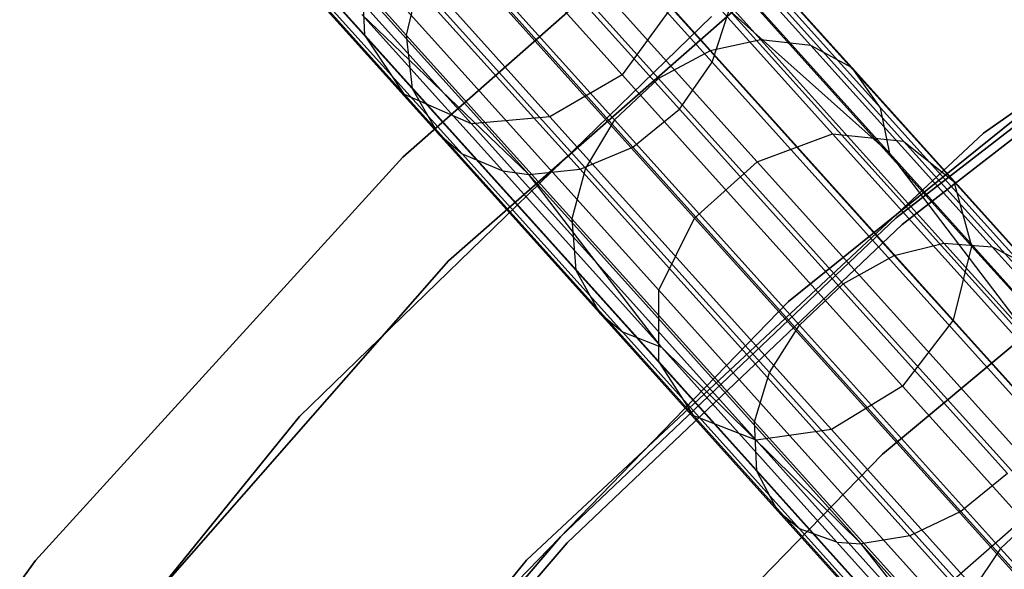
# Model space of a CAD drawing. Extents: x 0.3 to 7.1, y -3.38 to 3.38.
# Tile 149 of 256: x 1.51 to 2.07, y 1.77 to 2.08. Entities that reach past the tile are written whole.
import ezdxf

# ---------------------------------------------------------------- set-up
doc = ezdxf.new("R2010")
doc.units = 0
doc.header["$LTSCALE"] = 2.54
doc.layers.get('0').update_dxf_attribs({"linetype": 'CONTINUOUS'})

# ---------------------------------------------------------------- blocks, each defined once
blk = doc.blocks.new('SINGLES_B_BB_STL')
at = {"color": 0}
for p, q in [((1.57102, 2.22062, 15.74599), (1.70433, 2.07257, 15.37654)), ((1.57102, 2.22062, 15.74599), (1.70433, 2.07257, 15.37654)), ((1.70433, 2.07257, 12.88473), (1.57102, 2.22062, 12.51528)), ((1.70433, 2.07257, 12.88473), (1.57102, 2.22062, 12.51528)), ((1.90146, 2.05728, 40.62175), (1.75428, 2.22073, 40.24247)), ((1.90146, 2.05728, 40.62175), (1.75428, 2.22073, 40.24247)), ((2.34538, 2.22149, 1.7), (2.05547, 2.01685, 1.7)), ((2.05547, 2.01685, 12.7), (2.34538, 2.22149, 12.7)), ((2.05547, 2.01685, 12.7), (2.34538, 2.22149, 12.7)), ((2.34538, 2.22149, 1.7), (2.05547, 2.01685, 1.7)), ((1.72582, 2.00333, 1.9), (1.95816, 2.20794, 1.9)), ((1.95816, 2.20794, 1.7), (1.72582, 2.00333, 1.7)), ((1.95816, 2.20794, 1.7), (1.72582, 2.00333, 1.7)), ((1.72582, 2.00333, 1.9), (1.95816, 2.20794, 1.9)), ((1.80083, 2.20423, 15.35544), (1.96983, 2.01653, 15.01325)), ((1.80083, 2.20423, 15.35544), (1.96983, 2.01653, 15.01325)), ((1.96983, 2.01653, 13.24801), (1.80083, 2.20423, 12.90583)), ((1.96983, 2.01653, 13.24801), (1.80083, 2.20423, 12.90583)), ((1.8433, 2.1977, 15.37654), (2.01009, 2.01246, 15.03882)), ((1.8433, 2.1977, 15.37654), (2.01009, 2.01246, 15.03882)), ((2.01009, 2.01246, 13.22244), (1.8433, 2.1977, 12.88473)), ((2.01009, 2.01246, 13.22244), (1.8433, 2.1977, 12.88473)), ((1.85036, 2.05012, 15.44909), (1.72313, 2.19143, 15.8017)), ((1.85036, 2.05012, 15.44909), (1.72313, 2.19143, 15.8017)), ((1.72313, 2.19143, 12.45957), (1.85036, 2.05012, 12.81218)), ((1.72313, 2.19143, 12.45957), (1.85036, 2.05012, 12.81218)), ((1.88288, 2.03063, 40.61662), (1.7362, 2.19353, 40.23862)), ((1.88288, 2.03063, 40.61662), (1.7362, 2.19353, 40.23862)), ((1.75677, 2.18983, 15.34353), (1.92702, 2.00075, 14.99881)), ((1.75677, 2.18983, 15.34353), (1.92702, 2.00075, 14.99881)), ((1.92702, 2.00075, 13.26245), (1.75677, 2.18983, 12.91774)), ((1.92702, 2.00075, 13.26245), (1.75677, 2.18983, 12.91774)), ((1.59572, 2.18457, 15.76553), (1.72689, 2.03889, 15.40198)), ((1.59572, 2.18457, 15.76553), (1.72689, 2.03889, 15.40198)), ((1.72689, 2.03889, 12.85928), (1.59572, 2.18457, 12.49574)), ((1.72689, 2.03889, 12.85928), (1.59572, 2.18457, 12.49574)), ((2.0222, 2.18172, 1.7), (1.75175, 1.94454, 1.7)), ((1.75175, 1.94454, 12.7), (2.0222, 2.18172, 12.7)), ((2.0222, 2.18172, 1.7), (1.75175, 1.94454, 1.7)), ((1.75175, 1.94454, 12.7), (2.0222, 2.18172, 12.7)), ((1.92916, 2.06988, 40.89853), (1.83511, 2.17434, 40.7131)), ((1.92916, 2.06988, 40.89853), (1.83511, 2.17434, 40.7131)), ((1.8564, 2.00905, 40.6178), (1.7096, 2.17209, 40.2395)), ((1.8564, 2.00905, 40.6178), (1.7096, 2.17209, 40.2395)), ((1.90024, 2.06367, 40.91068), (1.80555, 2.16883, 40.724)), ((1.90024, 2.06367, 40.91068), (1.80555, 2.16883, 40.724)), ((1.95749, 2.06675, 40.88098), (1.86435, 2.17019, 40.69735)), ((1.95749, 2.06675, 40.88098), (1.86435, 2.17019, 40.69735)), ((1.87444, 2.17174, 15.40198), (2.03856, 1.98946, 15.06967)), ((1.87444, 2.17174, 15.40198), (2.03856, 1.98946, 15.06967)), ((2.03856, 1.98946, 13.1916), (1.87444, 2.17174, 12.85928)), ((2.03856, 1.98946, 13.1916), (1.87444, 2.17174, 12.85928)), ((1.63562, 2.16562, 15.78394), (1.76479, 2.02216, 15.42595)), ((1.63562, 2.16562, 15.78394), (1.76479, 2.02216, 15.42595)), ((1.76479, 2.02216, 12.83532), (1.63562, 2.16562, 12.47733)), ((1.76479, 2.02216, 12.83532), (1.63562, 2.16562, 12.47733)), ((1.72783, 2.07263, 40.71046), (1.64449, 2.16519, 40.51458)), ((1.72783, 2.07263, 40.71046), (1.64449, 2.16519, 40.51458)), ((1.68161, 2.16809, 15.79699), (1.80935, 2.02622, 15.44295)), ((1.68161, 2.16809, 15.79699), (1.80935, 2.02622, 15.44295)), ((1.80935, 2.02622, 12.81832), (1.68161, 2.16809, 12.46428)), ((1.80935, 2.02622, 12.81832), (1.68161, 2.16809, 12.46428)), ((1.79745, 1.99339, 40.63713), (1.6488, 2.15849, 40.25404)), ((1.79745, 1.99339, 40.63713), (1.6488, 2.15849, 40.25404)), ((1.82646, 1.99642, 40.6252), (1.67896, 2.16024, 40.24506)), ((1.82646, 1.99642, 40.6252), (1.67896, 2.16024, 40.24506)), ((1.7212, 2.1578, 15.34353), (1.89145, 1.96872, 14.99881)), ((1.7212, 2.1578, 15.34353), (1.89145, 1.96872, 14.99881)), ((1.89145, 1.96872, 13.26245), (1.7212, 2.1578, 12.91774)), ((1.89145, 1.96872, 13.26245), (1.7212, 2.1578, 12.91774)), ((1.87096, 2.04801, 40.91723), (1.77594, 2.15355, 40.72988)), ((1.87096, 2.04801, 40.91723), (1.77594, 2.15355, 40.72988)), ((1.98083, 2.05399, 40.86029), (1.88876, 2.15624, 40.67878)), ((1.98083, 2.05399, 40.86029), (1.88876, 2.15624, 40.67878)), ((1.73123, 2.04232, 40.69322), (1.64877, 2.1339, 40.49943)), ((1.73123, 2.04232, 40.69322), (1.64877, 2.1339, 40.49943)), ((1.84611, 2.02448, 40.91652), (1.75112, 2.12997, 40.72924)), ((1.84611, 2.02448, 40.91652), (1.75112, 2.12997, 40.72924)), ((1.88711, 2.1323, 15.42595), (2.04872, 1.95281, 15.09872)), ((1.88711, 2.1323, 15.42595), (2.04872, 1.95281, 15.09872)), ((2.04872, 1.95281, 13.16255), (1.88711, 2.1323, 12.83532)), ((2.04872, 1.95281, 13.16255), (1.88711, 2.1323, 12.83532)), ((1.99708, 2.03132, 40.83744), (1.9062, 2.13224, 40.65827)), ((1.99708, 2.03132, 40.83744), (1.9062, 2.13224, 40.65827)), ((2.21386, 2.12988, 12.5), (2.00599, 1.96898, 12.5)), ((2.00599, 1.96898, 12.35), (2.21386, 2.12988, 12.35)), ((2.21386, 2.12988, 12.5), (2.00599, 1.96898, 12.5)), ((2.00599, 1.96898, 12.35), (2.21386, 2.12988, 12.35)), ((2.21671, 2.12578, 164.4), (2.00924, 1.96518, 164.4)), ((2.00924, 1.96518, 164.3), (2.21671, 2.12578, 164.3)), ((2.21671, 2.12578, 164.4), (2.00924, 1.96518, 164.4)), ((2.00924, 1.96518, 164.3), (2.21671, 2.12578, 164.3)), ((1.94469, 1.92142, 171.7), (2.19409, 2.12211, 171.7)), ((2.19409, 2.12211, 164.1), (1.94469, 1.92142, 164.1)), ((2.19409, 2.12211, 164.1), (1.94469, 1.92142, 164.1)), ((1.94469, 1.92142, 171.7), (2.19409, 2.12211, 171.7)), ((1.70433, 2.07257, 15.37654), (1.70228, 2.11548, 15.35544)), ((1.70228, 2.11548, 15.35544), (1.87127, 1.92779, 15.01325)), ((1.70228, 2.11548, 15.35544), (1.87127, 1.92779, 15.01325)), ((1.70433, 2.07257, 15.37654), (1.70228, 2.11548, 15.35544)), ((1.70433, 2.07257, 12.88473), (1.70228, 2.11548, 12.90583)), ((1.87127, 1.92779, 13.24801), (1.70228, 2.11548, 12.90583)), ((1.70433, 2.07257, 12.88473), (1.70228, 2.11548, 12.90583)), ((1.87127, 1.92779, 13.24801), (1.70228, 2.11548, 12.90583)), ((1.7457, 2.01691, 40.67335), (1.66427, 2.10735, 40.48197)), ((1.7457, 2.01691, 40.67335), (1.66427, 2.10735, 40.48197)), ((1.73487, 2.10222, 40.72246), (1.72783, 2.07263, 40.71046)), ((1.73487, 2.10222, 40.72246), (1.72783, 2.07263, 40.71046)), ((1.82947, 1.99716, 40.90897), (1.73487, 2.10222, 40.72246)), ((1.82947, 1.99716, 40.90897), (1.73487, 2.10222, 40.72246)), ((2.00224, 2.0053, 40.81865), (1.91235, 2.10514, 40.64141)), ((2.00224, 2.0053, 40.81865), (1.91235, 2.10514, 40.64141)), ((1.75949, 2.0052, 40.66089), (1.6787, 2.09493, 40.47101)), ((1.75949, 2.0052, 40.66089), (1.6787, 2.09493, 40.47101)), ((1.87842, 2.08841, 15.44295), (1.85036, 2.05012, 15.44909)), ((1.87842, 2.08841, 15.44295), (1.85036, 2.05012, 15.44909)), ((1.87842, 2.08841, 12.81832), (1.85036, 2.05012, 12.81218)), ((1.87842, 2.08841, 12.81832), (1.85036, 2.05012, 12.81218)), ((1.87842, 2.08841, 15.44295), (2.03825, 1.9109, 15.11933)), ((1.87842, 2.08841, 15.44295), (2.03825, 1.9109, 15.11933)), ((2.03825, 1.9109, 13.14194), (1.87842, 2.08841, 12.81832)), ((2.03825, 1.9109, 13.14194), (1.87842, 2.08841, 12.81832)), ((1.90146, 2.05728, 40.62175), (1.9112, 2.08668, 40.63241)), ((1.90146, 2.05728, 40.62175), (1.9112, 2.08668, 40.63241)), ((1.9112, 2.08668, 40.63241), (2.09927, 1.87781, 40.97328)), ((1.9112, 2.08668, 40.63241), (2.09927, 1.87781, 40.97328)), ((1.9112, 2.08668, 40.63241), (2.00224, 2.0053, 40.81865)), ((1.9112, 2.08668, 40.63241), (2.00224, 2.0053, 40.81865)), ((1.90104, 2.08316, 171.7), (1.66726, 1.8562, 171.7)), ((1.66726, 1.8562, 164.1), (1.90104, 2.08316, 164.1)), ((1.90104, 2.08316, 171.7), (1.66726, 1.8562, 171.7)), ((1.66726, 1.8562, 164.1), (1.90104, 2.08316, 164.1)), ((1.78258, 1.99549, 40.64513), (1.7026, 2.08432, 40.45716)), ((1.7026, 2.08432, 40.45716), (1.79745, 1.99339, 40.63713)), ((1.78258, 1.99549, 40.64513), (1.7026, 2.08432, 40.45716)), ((1.7026, 2.08432, 40.45716), (1.79745, 1.99339, 40.63713)), ((1.72689, 2.03889, 15.40198), (1.70433, 2.07257, 15.37654)), ((1.70433, 2.07257, 15.37654), (1.87112, 1.88733, 15.03882)), ((1.70433, 2.07257, 15.37654), (1.87112, 1.88733, 15.03882)), ((1.72689, 2.03889, 15.40198), (1.70433, 2.07257, 15.37654)), ((1.72689, 2.03889, 12.85928), (1.70433, 2.07257, 12.88473)), ((1.87112, 1.88733, 13.22244), (1.70433, 2.07257, 12.88473)), ((1.72689, 2.03889, 12.85928), (1.70433, 2.07257, 12.88473)), ((1.87112, 1.88733, 13.22244), (1.70433, 2.07257, 12.88473)), ((1.82173, 1.96835, 40.89558), (1.72783, 2.07263, 40.71046)), ((1.72783, 2.07263, 40.71046), (1.73123, 2.04232, 40.69322)), ((1.82173, 1.96835, 40.89558), (1.72783, 2.07263, 40.71046)), ((1.72783, 2.07263, 40.71046), (1.73123, 2.04232, 40.69322)), ((1.92916, 2.06988, 40.89853), (1.90024, 2.06367, 40.91068)), ((1.92916, 2.06988, 40.89853), (1.90024, 2.06367, 40.91068)), ((1.95749, 2.06675, 40.88098), (1.92916, 2.06988, 40.89853)), ((1.92916, 2.06988, 40.89853), (2.03302, 1.95453, 41.07181)), ((1.92916, 2.06988, 40.89853), (2.03302, 1.95453, 41.07181)), ((1.95749, 2.06675, 40.88098), (1.92916, 2.06988, 40.89853)), ((1.90024, 2.06367, 40.91068), (1.87096, 2.04801, 40.91723)), ((1.90024, 2.06367, 40.91068), (1.87096, 2.04801, 40.91723)), ((1.90024, 2.06367, 40.91068), (2.0048, 1.94754, 41.08512)), ((1.90024, 2.06367, 40.91068), (2.0048, 1.94754, 41.08512)), ((1.98083, 2.05399, 40.86029), (1.95749, 2.06675, 40.88098)), ((1.95749, 2.06675, 40.88098), (2.06034, 1.95251, 41.05258)), ((1.95749, 2.06675, 40.88098), (2.06034, 1.95251, 41.05258)), ((1.98083, 2.05399, 40.86029), (1.95749, 2.06675, 40.88098)), ((1.88288, 2.03063, 40.61662), (1.90146, 2.05728, 40.62175)), ((1.88288, 2.03063, 40.61662), (1.90146, 2.05728, 40.62175)), ((1.90146, 2.05728, 40.62175), (2.08823, 1.84985, 40.96026)), ((1.90146, 2.05728, 40.62175), (2.08823, 1.84985, 40.96026)), ((1.99708, 2.03132, 40.83744), (1.98083, 2.05399, 40.86029)), ((1.98083, 2.05399, 40.86029), (2.08249, 1.94108, 41.02991)), ((1.98083, 2.05399, 40.86029), (2.08249, 1.94108, 41.02991)), ((1.99708, 2.03132, 40.83744), (1.98083, 2.05399, 40.86029)), ((1.85036, 2.05012, 15.44909), (1.80935, 2.02622, 15.44295)), ((1.85036, 2.05012, 15.44909), (1.80935, 2.02622, 15.44295)), ((1.85036, 2.05012, 12.81218), (1.80935, 2.02622, 12.81832)), ((1.85036, 2.05012, 12.81218), (1.80935, 2.02622, 12.81832)), ((1.87096, 2.04801, 40.91723), (1.84611, 2.02448, 40.91652)), ((1.87096, 2.04801, 40.91723), (1.84611, 2.02448, 40.91652)), ((2.00955, 1.87332, 15.12676), (1.85036, 2.05012, 15.44909)), ((2.00955, 1.87332, 15.12676), (1.85036, 2.05012, 15.44909)), ((1.85036, 2.05012, 12.81218), (2.00955, 1.87332, 13.13451)), ((1.85036, 2.05012, 12.81218), (2.00955, 1.87332, 13.13451)), ((1.87096, 2.04801, 40.91723), (1.9759, 1.93147, 41.09231)), ((1.87096, 2.04801, 40.91723), (1.9759, 1.93147, 41.09231)), ((1.82413, 1.93915, 40.87638), (1.73123, 2.04232, 40.69322)), ((1.73123, 2.04232, 40.69322), (1.7457, 2.01691, 40.67335)), ((1.82413, 1.93915, 40.87638), (1.73123, 2.04232, 40.69322)), ((1.73123, 2.04232, 40.69322), (1.7457, 2.01691, 40.67335)), ((1.76479, 2.02216, 15.42595), (1.72689, 2.03889, 15.40198)), ((1.72689, 2.03889, 15.40198), (1.89101, 1.85661, 15.06967)), ((1.72689, 2.03889, 15.40198), (1.89101, 1.85661, 15.06967)), ((1.76479, 2.02216, 15.42595), (1.72689, 2.03889, 15.40198)), ((1.76479, 2.02216, 12.83532), (1.72689, 2.03889, 12.85928)), ((1.89101, 1.85661, 13.1916), (1.72689, 2.03889, 12.85928)), ((1.76479, 2.02216, 12.83532), (1.72689, 2.03889, 12.85928)), ((1.89101, 1.85661, 13.1916), (1.72689, 2.03889, 12.85928)), ((1.8564, 2.00905, 40.6178), (1.88288, 2.03063, 40.61662)), ((1.8564, 2.00905, 40.6178), (1.88288, 2.03063, 40.61662)), ((1.88288, 2.03063, 40.61662), (2.06902, 1.82389, 40.954)), ((1.88288, 2.03063, 40.61662), (2.06902, 1.82389, 40.954)), ((2.00224, 2.0053, 40.81865), (1.99708, 2.03132, 40.83744)), ((1.99708, 2.03132, 40.83744), (2.09743, 1.91986, 41.00486)), ((1.99708, 2.03132, 40.83744), (2.09743, 1.91986, 41.00486)), ((2.00224, 2.0053, 40.81865), (1.99708, 2.03132, 40.83744)), ((1.80935, 2.02622, 15.44295), (1.76479, 2.02216, 15.42595)), ((1.80935, 2.02622, 15.44295), (1.76479, 2.02216, 15.42595)), ((1.80935, 2.02622, 12.81832), (1.76479, 2.02216, 12.83532)), ((1.80935, 2.02622, 12.81832), (1.76479, 2.02216, 12.83532)), ((1.80935, 2.02622, 15.44295), (1.96918, 1.8487, 15.11933)), ((1.80935, 2.02622, 15.44295), (1.96918, 1.8487, 15.11933)), ((1.96918, 1.8487, 13.14194), (1.80935, 2.02622, 12.81832)), ((1.96918, 1.8487, 13.14194), (1.80935, 2.02622, 12.81832)), ((1.84611, 2.02448, 40.91652), (1.82947, 1.99716, 40.90897)), ((1.84611, 2.02448, 40.91652), (1.82947, 1.99716, 40.90897)), ((1.84611, 2.02448, 40.91652), (1.95101, 1.90798, 41.09153)), ((1.84611, 2.02448, 40.91652), (1.95101, 1.90798, 41.09153)), ((1.76479, 2.02216, 15.42595), (1.9264, 1.84267, 15.09872)), ((1.76479, 2.02216, 15.42595), (1.9264, 1.84267, 15.09872)), ((1.9264, 1.84267, 13.16255), (1.76479, 2.02216, 12.83532)), ((1.9264, 1.84267, 13.16255), (1.76479, 2.02216, 12.83532)), ((1.83745, 1.91502, 40.85424), (1.7457, 2.01691, 40.67335)), ((1.7457, 2.01691, 40.67335), (1.75949, 2.0052, 40.66089)), ((1.83745, 1.91502, 40.85424), (1.7457, 2.01691, 40.67335)), ((1.7457, 2.01691, 40.67335), (1.75949, 2.0052, 40.66089)), ((2.05547, 2.01685, 1.7), (1.79612, 1.77464, 1.7)), ((1.79612, 1.77464, 12.7), (2.05547, 2.01685, 12.7)), ((1.79612, 1.77464, 12.7), (2.05547, 2.01685, 12.7)), ((2.05547, 2.01685, 1.7), (1.79612, 1.77464, 1.7)), ((1.92702, 2.00075, 14.99881), (1.96983, 2.01653, 15.01325)), ((1.92702, 2.00075, 14.99881), (1.96983, 2.01653, 15.01325)), ((1.92702, 2.00075, 13.26245), (1.96983, 2.01653, 13.24801)), ((1.92702, 2.00075, 13.26245), (1.96983, 2.01653, 13.24801)), ((1.96983, 2.01653, 15.01325), (2.16939, 1.7949, 14.71004)), ((1.96983, 2.01653, 15.01325), (2.16939, 1.7949, 14.71004)), ((1.96983, 2.01653, 15.01325), (2.01009, 2.01246, 15.03882)), ((1.96983, 2.01653, 15.01325), (2.01009, 2.01246, 15.03882)), ((1.96983, 2.01653, 13.24801), (2.01009, 2.01246, 13.22244)), ((2.16939, 1.7949, 13.55122), (1.96983, 2.01653, 13.24801)), ((2.16939, 1.7949, 13.55122), (1.96983, 2.01653, 13.24801)), ((1.96983, 2.01653, 13.24801), (2.01009, 2.01246, 13.22244)), ((2.01009, 2.01246, 15.03882), (2.20704, 1.79373, 14.73958)), ((2.01009, 2.01246, 15.03882), (2.20704, 1.79373, 14.73958)), ((2.01009, 2.01246, 15.03882), (2.03856, 1.98946, 15.06967)), ((2.01009, 2.01246, 15.03882), (2.03856, 1.98946, 15.06967)), ((2.01009, 2.01246, 13.22244), (2.03856, 1.98946, 13.1916)), ((2.20704, 1.79373, 13.52169), (2.01009, 2.01246, 13.22244)), ((2.20704, 1.79373, 13.52169), (2.01009, 2.01246, 13.22244)), ((2.01009, 2.01246, 13.22244), (2.03856, 1.98946, 13.1916)), ((2.05547, 2.01685, 12.7), (2.05547, 2.01685, 1.7)), ((2.05547, 2.01685, 12.7), (2.05547, 2.01685, 1.7)), ((1.82646, 1.99642, 40.6252), (1.8564, 2.00905, 40.6178)), ((1.82646, 1.99642, 40.6252), (1.8564, 2.00905, 40.6178)), ((1.8564, 2.00905, 40.6178), (2.04268, 1.80216, 40.95544)), ((1.8564, 2.00905, 40.6178), (2.04268, 1.80216, 40.95544)), ((1.5174, 1.7744, 1.9), (1.72582, 2.00333, 1.9)), ((1.72582, 2.00333, 1.7), (1.5174, 1.7744, 1.7)), ((1.72582, 2.00333, 1.7), (1.5174, 1.7744, 1.7)), ((1.5174, 1.7744, 1.9), (1.72582, 2.00333, 1.9)), ((1.72582, 2.00333, 1.7), (1.72582, 2.00333, 1.9)), ((1.72582, 2.00333, 1.7), (1.72582, 2.00333, 1.9)), ((1.85052, 1.90411, 40.84035), (1.75949, 2.0052, 40.66089)), ((1.75949, 2.0052, 40.66089), (1.78258, 1.99549, 40.64513)), ((1.85052, 1.90411, 40.84035), (1.75949, 2.0052, 40.66089)), ((1.75949, 2.0052, 40.66089), (1.78258, 1.99549, 40.64513)), ((2.10152, 1.89504, 40.98427), (2.00224, 2.0053, 40.81865)), ((2.09927, 1.87781, 40.97328), (2.00224, 2.0053, 40.81865)), ((2.10152, 1.89504, 40.98427), (2.00224, 2.0053, 40.81865)), ((2.09927, 1.87781, 40.97328), (2.00224, 2.0053, 40.81865)), ((1.78258, 1.99549, 40.64513), (1.87269, 1.89542, 40.82279)), ((1.78258, 1.99549, 40.64513), (1.87269, 1.89542, 40.82279)), ((1.78258, 1.99549, 40.64513), (1.79745, 1.99339, 40.63713)), ((1.78258, 1.99549, 40.64513), (1.79745, 1.99339, 40.63713)), ((1.79745, 1.99339, 40.63713), (1.82646, 1.99642, 40.6252)), ((1.79745, 1.99339, 40.63713), (1.82646, 1.99642, 40.6252)), ((1.82947, 1.99716, 40.90897), (1.82173, 1.96835, 40.89558)), ((1.82947, 1.99716, 40.90897), (1.82173, 1.96835, 40.89558)), ((1.82646, 1.99642, 40.6252), (2.01365, 1.78852, 40.96447)), ((1.82646, 1.99642, 40.6252), (2.01365, 1.78852, 40.96447)), ((1.82947, 1.99716, 40.90897), (1.93393, 1.88114, 41.08325)), ((1.82947, 1.99716, 40.90897), (1.93393, 1.88114, 41.08325)), ((1.89145, 1.96872, 14.99881), (1.92702, 2.00075, 14.99881)), ((1.89145, 1.96872, 14.99881), (1.92702, 2.00075, 14.99881)), ((1.89145, 1.96872, 13.26245), (1.92702, 2.00075, 13.26245)), ((1.89145, 1.96872, 13.26245), (1.92702, 2.00075, 13.26245)), ((1.92702, 2.00075, 14.99881), (2.12805, 1.77748, 14.69337)), ((1.92702, 2.00075, 14.99881), (2.12805, 1.77748, 14.69337)), ((2.12805, 1.77748, 13.5679), (1.92702, 2.00075, 13.26245)), ((2.12805, 1.77748, 13.5679), (1.92702, 2.00075, 13.26245)), ((2.19576, 1.9996, 3.2), (1.99811, 1.83471, 3.2)), ((1.99811, 1.83471, 3.303), (2.19576, 1.9996, 3.303)), ((2.19576, 1.9996, 3.2), (1.99811, 1.83471, 3.2)), ((1.99811, 1.83471, 3.303), (2.19576, 1.9996, 3.303)), ((1.9861, 1.78388, 40.97904), (1.79745, 1.99339, 40.63713)), ((1.87269, 1.89542, 40.82279), (1.79745, 1.99339, 40.63713)), ((1.9861, 1.78388, 40.97904), (1.79745, 1.99339, 40.63713)), ((1.87269, 1.89542, 40.82279), (1.79745, 1.99339, 40.63713)), ((2.03856, 1.98946, 15.06967), (2.23236, 1.77422, 14.77521)), ((2.03856, 1.98946, 15.06967), (2.23236, 1.77422, 14.77521)), ((2.03856, 1.98946, 15.06967), (2.04872, 1.95281, 15.09872)), ((2.03856, 1.98946, 15.06967), (2.04872, 1.95281, 15.09872)), ((2.03856, 1.98946, 13.1916), (2.04872, 1.95281, 13.16255)), ((2.23236, 1.77422, 13.48606), (2.03856, 1.98946, 13.1916)), ((2.23236, 1.77422, 13.48606), (2.03856, 1.98946, 13.1916)), ((2.03856, 1.98946, 13.1916), (2.04872, 1.95281, 13.16255)), ((2.00599, 1.96898, 12.5), (1.81546, 1.78787, 12.5)), ((1.81546, 1.78787, 12.35), (2.00599, 1.96898, 12.35)), ((2.00599, 1.96898, 12.5), (1.81546, 1.78787, 12.5)), ((1.81546, 1.78787, 12.35), (2.00599, 1.96898, 12.35)), ((1.82173, 1.96835, 40.89558), (1.92542, 1.85318, 41.06859)), ((1.82173, 1.96835, 40.89558), (1.82413, 1.93915, 40.87638)), ((1.82173, 1.96835, 40.89558), (1.92542, 1.85318, 41.06859)), ((1.82173, 1.96835, 40.89558), (1.82413, 1.93915, 40.87638)), ((1.87127, 1.92779, 15.01325), (1.89145, 1.96872, 14.99881)), ((1.87127, 1.92779, 15.01325), (1.89145, 1.96872, 14.99881)), ((1.87127, 1.92779, 13.24801), (1.89145, 1.96872, 13.26245)), ((1.87127, 1.92779, 13.24801), (1.89145, 1.96872, 13.26245)), ((1.89145, 1.96872, 14.99881), (2.09248, 1.74545, 14.69337)), ((1.89145, 1.96872, 14.99881), (2.09248, 1.74545, 14.69337)), ((2.09248, 1.74545, 13.5679), (1.89145, 1.96872, 13.26245)), ((2.09248, 1.74545, 13.5679), (1.89145, 1.96872, 13.26245)), ((2.00599, 1.96898, 12.5), (2.00599, 1.96898, 12.35)), ((2.00599, 1.96898, 12.5), (2.00599, 1.96898, 12.35)), ((2.00924, 1.96518, 164.4), (1.81908, 1.78442, 164.4)), ((1.81908, 1.78442, 164.3), (2.00924, 1.96518, 164.3)), ((2.00924, 1.96518, 164.4), (1.81908, 1.78442, 164.4)), ((1.81908, 1.78442, 164.3), (2.00924, 1.96518, 164.3)), ((2.00924, 1.96518, 164.4), (2.00924, 1.96518, 164.3)), ((2.00924, 1.96518, 164.4), (2.00924, 1.96518, 164.3)), ((2.0048, 1.94754, 41.08512), (2.03302, 1.95453, 41.07181)), ((2.0048, 1.94754, 41.08512), (2.03302, 1.95453, 41.07181)), ((2.03302, 1.95453, 41.07181), (2.06034, 1.95251, 41.05258)), ((2.14598, 1.82908, 41.23182), (2.03302, 1.95453, 41.07181)), ((2.03302, 1.95453, 41.07181), (2.06034, 1.95251, 41.05258)), ((2.14598, 1.82908, 41.23182), (2.03302, 1.95453, 41.07181)), ((2.04872, 1.95281, 15.09872), (2.03825, 1.9109, 15.11933)), ((2.04872, 1.95281, 15.09872), (2.03825, 1.9109, 15.11933)), ((2.04872, 1.95281, 13.16255), (2.03825, 1.9109, 13.14194)), ((2.04872, 1.95281, 13.16255), (2.03825, 1.9109, 13.14194)), ((2.04872, 1.95281, 15.09872), (2.23956, 1.74086, 14.80876)), ((2.04872, 1.95281, 15.09872), (2.23956, 1.74086, 14.80876)), ((2.23956, 1.74086, 13.4525), (2.04872, 1.95281, 13.16255)), ((2.23956, 1.74086, 13.4525), (2.04872, 1.95281, 13.16255)), ((2.06034, 1.95251, 41.05258), (2.08249, 1.94108, 41.02991)), ((2.1722, 1.82829, 41.21104), (2.06034, 1.95251, 41.05258)), ((2.06034, 1.95251, 41.05258), (2.08249, 1.94108, 41.02991)), ((2.1722, 1.82829, 41.21104), (2.06034, 1.95251, 41.05258)), ((1.9759, 1.93147, 41.09231), (2.0048, 1.94754, 41.08512)), ((1.9759, 1.93147, 41.09231), (2.0048, 1.94754, 41.08512)), ((2.11851, 1.82125, 41.24621), (2.0048, 1.94754, 41.08512)), ((2.11851, 1.82125, 41.24621), (2.0048, 1.94754, 41.08512)), ((1.75175, 1.94454, 1.7), (1.51458, 1.67409, 1.7)), ((1.51458, 1.67409, 12.7), (1.75175, 1.94454, 12.7)), ((1.75175, 1.94454, 1.7), (1.51458, 1.67409, 1.7)), ((1.51458, 1.67409, 12.7), (1.75175, 1.94454, 12.7)), ((1.75175, 1.94454, 1.7), (1.75175, 1.94454, 12.7)), ((1.75175, 1.94454, 1.7), (1.75175, 1.94454, 12.7)), ((1.82413, 1.93915, 40.87638), (1.92672, 1.82521, 41.04753)), ((1.82413, 1.93915, 40.87638), (1.83745, 1.91502, 40.85424)), ((1.82413, 1.93915, 40.87638), (1.92672, 1.82521, 41.04753)), ((1.82413, 1.93915, 40.87638), (1.83745, 1.91502, 40.85424)), ((1.95101, 1.90798, 41.09153), (1.9759, 1.93147, 41.09231)), ((1.95101, 1.90798, 41.09153), (1.9759, 1.93147, 41.09231)), ((2.09002, 1.80472, 41.25397), (1.9759, 1.93147, 41.09231)), ((2.09002, 1.80472, 41.25397), (1.9759, 1.93147, 41.09231)), ((1.87112, 1.88733, 15.03882), (1.87127, 1.92779, 15.01325)), ((1.87112, 1.88733, 15.03882), (1.87127, 1.92779, 15.01325)), ((1.87112, 1.88733, 13.22244), (1.87127, 1.92779, 13.24801)), ((1.87112, 1.88733, 13.22244), (1.87127, 1.92779, 13.24801)), ((1.87127, 1.92779, 15.01325), (2.07083, 1.70616, 14.71004)), ((1.87127, 1.92779, 15.01325), (2.07083, 1.70616, 14.71004)), ((2.07083, 1.70616, 13.55122), (1.87127, 1.92779, 13.24801)), ((2.07083, 1.70616, 13.55122), (1.87127, 1.92779, 13.24801)), ((1.72185, 1.69161, 171.7), (1.94469, 1.92142, 171.7)), ((1.94469, 1.92142, 164.1), (1.72185, 1.69161, 164.1)), ((1.94469, 1.92142, 164.1), (1.72185, 1.69161, 164.1)), ((1.72185, 1.69161, 171.7), (1.94469, 1.92142, 171.7)), ((1.94469, 1.92142, 164.1), (1.94469, 1.92142, 171.7)), ((1.94469, 1.92142, 164.1), (1.94469, 1.92142, 171.7)), ((1.83745, 1.91502, 40.85424), (1.93877, 1.80249, 41.02328)), ((1.83745, 1.91502, 40.85424), (1.85052, 1.90411, 40.84035)), ((1.83745, 1.91502, 40.85424), (1.93877, 1.80249, 41.02328)), ((1.83745, 1.91502, 40.85424), (1.85052, 1.90411, 40.84035)), ((1.93393, 1.88114, 41.08325), (1.95101, 1.90798, 41.09153)), ((1.93393, 1.88114, 41.08325), (1.95101, 1.90798, 41.09153)), ((2.06508, 1.78128, 41.25313), (1.95101, 1.90798, 41.09153)), ((2.06508, 1.78128, 41.25313), (1.95101, 1.90798, 41.09153)), ((2.03825, 1.9109, 15.11933), (2.00955, 1.87332, 15.12676)), ((2.03825, 1.9109, 15.11933), (2.00955, 1.87332, 15.12676)), ((2.03825, 1.9109, 13.14194), (2.00955, 1.87332, 13.13451)), ((2.03825, 1.9109, 13.14194), (2.00955, 1.87332, 13.13451)), ((2.03825, 1.9109, 15.11933), (2.22699, 1.70128, 14.83256)), ((2.03825, 1.9109, 15.11933), (2.22699, 1.70128, 14.83256)), ((2.22699, 1.70128, 13.42871), (2.03825, 1.9109, 13.14194)), ((2.22699, 1.70128, 13.42871), (2.03825, 1.9109, 13.14194)), ((1.85052, 1.90411, 40.84035), (1.95104, 1.79247, 41.00805)), ((1.85052, 1.90411, 40.84035), (1.95104, 1.79247, 41.00805)), ((1.85052, 1.90411, 40.84035), (1.87269, 1.89542, 40.82279)), ((1.85052, 1.90411, 40.84035), (1.87269, 1.89542, 40.82279)), ((1.87269, 1.89542, 40.82279), (1.9722, 1.7849, 40.98881)), ((1.87269, 1.89542, 40.82279), (1.9722, 1.7849, 40.98881)), ((1.87269, 1.89542, 40.82279), (1.9861, 1.78388, 40.97904)), ((1.87269, 1.89542, 40.82279), (1.9861, 1.78388, 40.97904)), ((1.89101, 1.85661, 15.06967), (1.87112, 1.88733, 15.03882)), ((1.87112, 1.88733, 15.03882), (2.06807, 1.6686, 14.73958)), ((1.87112, 1.88733, 15.03882), (2.06807, 1.6686, 14.73958)), ((1.89101, 1.85661, 15.06967), (1.87112, 1.88733, 15.03882)), ((1.89101, 1.85661, 13.1916), (1.87112, 1.88733, 13.22244)), ((2.06807, 1.6686, 13.52169), (1.87112, 1.88733, 13.22244)), ((1.89101, 1.85661, 13.1916), (1.87112, 1.88733, 13.22244)), ((2.06807, 1.6686, 13.52169), (1.87112, 1.88733, 13.22244)), ((1.92542, 1.85318, 41.06859), (1.93393, 1.88114, 41.08325)), ((1.92542, 1.85318, 41.06859), (1.93393, 1.88114, 41.08325)), ((2.04753, 1.75497, 41.24419), (1.93393, 1.88114, 41.08325)), ((2.04753, 1.75497, 41.24419), (1.93393, 1.88114, 41.08325)), ((2.00955, 1.87332, 15.12676), (1.96918, 1.8487, 15.11933)), ((2.00955, 1.87332, 15.12676), (1.96918, 1.8487, 15.11933)), ((2.00955, 1.87332, 13.13451), (1.96918, 1.8487, 13.14194)), ((2.00955, 1.87332, 13.13451), (1.96918, 1.8487, 13.14194)), ((2.19753, 1.66455, 14.84115), (2.00955, 1.87332, 15.12676)), ((2.19753, 1.66455, 14.84115), (2.00955, 1.87332, 15.12676)), ((2.00955, 1.87332, 13.13451), (2.19753, 1.66455, 13.42012)), ((2.00955, 1.87332, 13.13451), (2.19753, 1.66455, 13.42012)), ((2.16724, 1.87638, 3.303), (2.03284, 1.75833, 3.303)), ((2.16724, 1.87638, 3.303), (2.03284, 1.75833, 3.303)), ((1.66726, 1.8562, 171.7), (1.46196, 1.60319, 171.7)), ((1.46196, 1.60319, 164.1), (1.66726, 1.8562, 164.1)), ((1.66726, 1.8562, 171.7), (1.46196, 1.60319, 171.7)), ((1.46196, 1.60319, 164.1), (1.66726, 1.8562, 164.1)), ((1.66726, 1.8562, 171.7), (1.66726, 1.8562, 164.1)), ((1.66726, 1.8562, 171.7), (1.66726, 1.8562, 164.1)), ((1.9264, 1.84267, 15.09872), (1.89101, 1.85661, 15.06967)), ((1.89101, 1.85661, 15.06967), (2.08482, 1.64137, 14.77521)), ((1.89101, 1.85661, 15.06967), (2.08482, 1.64137, 14.77521)), ((1.9264, 1.84267, 15.09872), (1.89101, 1.85661, 15.06967)), ((1.9264, 1.84267, 13.16255), (1.89101, 1.85661, 13.1916)), ((2.08482, 1.64137, 13.48606), (1.89101, 1.85661, 13.1916)), ((1.9264, 1.84267, 13.16255), (1.89101, 1.85661, 13.1916)), ((2.08482, 1.64137, 13.48606), (1.89101, 1.85661, 13.1916)), ((1.92672, 1.82521, 41.04753), (1.92542, 1.85318, 41.06859)), ((2.03819, 1.72794, 41.22833), (1.92542, 1.85318, 41.06859)), ((1.92672, 1.82521, 41.04753), (1.92542, 1.85318, 41.06859)), ((2.03819, 1.72794, 41.22833), (1.92542, 1.85318, 41.06859)), ((1.96918, 1.8487, 15.11933), (1.9264, 1.84267, 15.09872)), ((1.96918, 1.8487, 15.11933), (1.9264, 1.84267, 15.09872)), ((1.96918, 1.8487, 13.14194), (1.9264, 1.84267, 13.16255)), ((1.96918, 1.8487, 13.14194), (1.9264, 1.84267, 13.16255)), ((1.96918, 1.8487, 15.11933), (2.15792, 1.63909, 14.83256)), ((1.96918, 1.8487, 15.11933), (2.15792, 1.63909, 14.83256)), ((2.15792, 1.63909, 13.42871), (1.96918, 1.8487, 13.14194)), ((2.15792, 1.63909, 13.42871), (1.96918, 1.8487, 13.14194)), ((1.9264, 1.84267, 15.09872), (2.11724, 1.63072, 14.80876)), ((1.9264, 1.84267, 15.09872), (2.11724, 1.63072, 14.80876)), ((2.11724, 1.63072, 13.4525), (1.9264, 1.84267, 13.16255)), ((2.11724, 1.63072, 13.4525), (1.9264, 1.84267, 13.16255)), ((1.99811, 1.83471, 3.2), (1.81847, 1.65038, 3.2)), ((1.81847, 1.65038, 3.303), (1.99811, 1.83471, 3.303)), ((1.99811, 1.83471, 3.2), (1.81847, 1.65038, 3.2)), ((1.81847, 1.65038, 3.303), (1.99811, 1.83471, 3.303)), ((1.99811, 1.83471, 3.2), (1.99811, 1.83471, 3.303)), ((1.99811, 1.83471, 3.2), (1.99811, 1.83471, 3.303)), ((1.93877, 1.80249, 41.02328), (1.92672, 1.82521, 41.04753)), ((2.03829, 1.7013, 41.20558), (1.92672, 1.82521, 41.04753)), ((1.93877, 1.80249, 41.02328), (1.92672, 1.82521, 41.04753)), ((2.03829, 1.7013, 41.20558), (1.92672, 1.82521, 41.04753)), ((2.06902, 1.82389, 40.954), (2.04268, 1.80216, 40.95544)), ((2.06902, 1.82389, 40.954), (2.04268, 1.80216, 40.95544)), ((1.95104, 1.79247, 41.00805), (1.93877, 1.80249, 41.02328)), ((2.04895, 1.68012, 41.17936), (1.93877, 1.80249, 41.02328)), ((1.95104, 1.79247, 41.00805), (1.93877, 1.80249, 41.02328)), ((2.04895, 1.68012, 41.17936), (1.93877, 1.80249, 41.02328)), ((2.04268, 1.80216, 40.95544), (2.01365, 1.78852, 40.96447)), ((2.04268, 1.80216, 40.95544), (2.01365, 1.78852, 40.96447)), ((2.04268, 1.80216, 40.95544), (2.26323, 1.55722, 41.24318)), ((2.04268, 1.80216, 40.95544), (2.26323, 1.55722, 41.24318)), ((2.09002, 1.80472, 41.25397), (2.06508, 1.78128, 41.25313)), ((2.09002, 1.80472, 41.25397), (2.06508, 1.78128, 41.25313)), ((1.9722, 1.7849, 40.98881), (1.95104, 1.79247, 41.00805)), ((1.9722, 1.7849, 40.98881), (1.95104, 1.79247, 41.00805)), ((2.06036, 1.67106, 41.16291), (1.95104, 1.79247, 41.00805)), ((2.06036, 1.67106, 41.16291), (1.95104, 1.79247, 41.00805)), ((2.01365, 1.78852, 40.96447), (1.9861, 1.78388, 40.97904)), ((2.01365, 1.78852, 40.96447), (1.9861, 1.78388, 40.97904)), ((2.01365, 1.78852, 40.96447), (2.23527, 1.5424, 41.2536)), ((2.01365, 1.78852, 40.96447), (2.23527, 1.5424, 41.2536)), ((1.81546, 1.78787, 12.5), (1.64424, 1.58841, 12.5)), ((1.64424, 1.58841, 12.35), (1.81546, 1.78787, 12.35)), ((1.81546, 1.78787, 12.5), (1.64424, 1.58841, 12.5)), ((1.64424, 1.58841, 12.35), (1.81546, 1.78787, 12.35)), ((1.81908, 1.78442, 164.4), (1.64819, 1.58535, 164.4)), ((1.64819, 1.58535, 164.3), (1.81908, 1.78442, 164.3)), ((1.81908, 1.78442, 164.4), (1.64819, 1.58535, 164.4)), ((1.64819, 1.58535, 164.3), (1.81908, 1.78442, 164.3)), ((1.81546, 1.78787, 12.5), (1.81546, 1.78787, 12.35)), ((1.81546, 1.78787, 12.5), (1.81546, 1.78787, 12.35)), ((1.81908, 1.78442, 164.4), (1.81908, 1.78442, 164.3)), ((1.81908, 1.78442, 164.4), (1.81908, 1.78442, 164.3)), ((1.9722, 1.7849, 40.98881), (2.08042, 1.66471, 41.14212)), ((1.9722, 1.7849, 40.98881), (2.08042, 1.66471, 41.14212)), ((1.9722, 1.7849, 40.98881), (1.9861, 1.78388, 40.97904)), ((1.9722, 1.7849, 40.98881), (1.9861, 1.78388, 40.97904)), ((2.08042, 1.66471, 41.14212), (1.9861, 1.78388, 40.97904)), ((1.9861, 1.78388, 40.97904), (2.20944, 1.53583, 41.27042)), ((1.9861, 1.78388, 40.97904), (2.20944, 1.53583, 41.27042)), ((2.08042, 1.66471, 41.14212), (1.9861, 1.78388, 40.97904)), ((2.06508, 1.78128, 41.25313), (2.04753, 1.75497, 41.24419)), ((2.06508, 1.78128, 41.25313), (2.04753, 1.75497, 41.24419)), ((2.06508, 1.78128, 41.25313), (2.18765, 1.64515, 41.40028)), ((2.06508, 1.78128, 41.25313), (2.18765, 1.64515, 41.40028)), ((1.33543, 1.52394, 1.9), (1.5174, 1.7744, 1.9)), ((1.5174, 1.7744, 1.7), (1.33543, 1.52394, 1.7)), ((1.5174, 1.7744, 1.7), (1.33543, 1.52394, 1.7)), ((1.33543, 1.52394, 1.9), (1.5174, 1.7744, 1.9)), ((1.5174, 1.7744, 1.7), (1.5174, 1.7744, 1.9)), ((1.5174, 1.7744, 1.7), (1.5174, 1.7744, 1.9)), ((1.79612, 1.77464, 1.7), (1.57218, 1.49937, 1.7)), ((1.57218, 1.49937, 12.7), (1.79612, 1.77464, 12.7)), ((1.57218, 1.49937, 12.7), (1.79612, 1.77464, 12.7)), ((1.79612, 1.77464, 1.7), (1.57218, 1.49937, 1.7)), ((1.79612, 1.77464, 12.7), (1.79612, 1.77464, 1.7)), ((1.79612, 1.77464, 12.7), (1.79612, 1.77464, 1.7))]:
    blk.add_line(p, q, dxfattribs=at)

msp = doc.modelspace()

# ---------------------------------------------------------------- block references
at = {"color": 0}
msp.add_blockref('SINGLES_B_BB_STL', (0, 0), dxfattribs=at)

doc.saveas('drawing.dxf')
